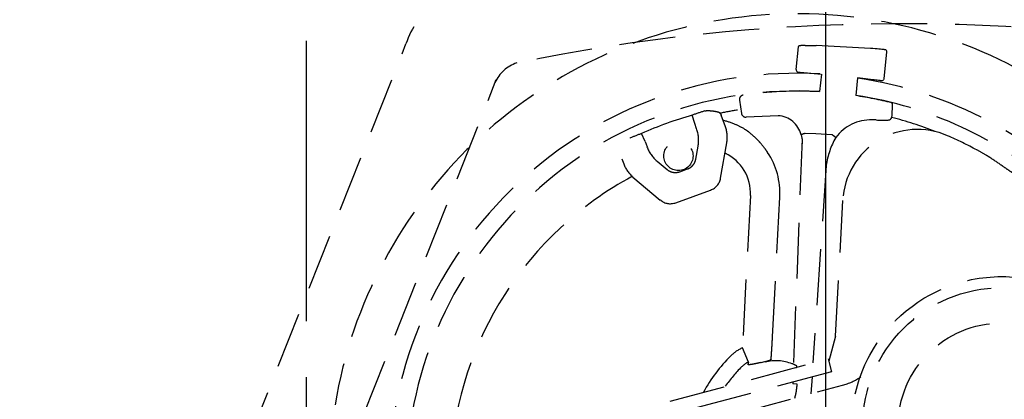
# Model space of a CAD drawing. Extents: x 460 to 8195, y 0 to 5507.
# Tile 11 of 30: x 1219 to 1442, y 5124 to 5210. Entities that reach past the tile are written whole.
import ezdxf

# ---------------------------------------------------------------- set-up
doc = ezdxf.new("R2010")
doc.units = 0
doc.header["$LTSCALE"] = 2
doc.linetypes.add('CENTER', pattern=[50.8, 31.75, -6.35, 6.35, -6.35])
doc.linetypes.add('HIDDEN', pattern=[9.525, 6.35, -3.175])
doc.layers.add('DANMEN', color=7, linetype='CONTINUOUS')
doc.layers.add('KIKI-2D2', color=7, linetype='CONTINUOUS')

msp = doc.modelspace()

# ---------------------------------------------------------------- linework, layer by layer
at = {"layer": 'DANMEN', "color": 2, "linetype": 'CENTER'}
msp.add_line((1284.24, 5306.58), (1284.24, 4791.06), dxfattribs=at)
at = {"layer": 'DANMEN', "color": 4, "linetype": 'HIDDEN'}
for p, q in [((1263.88, 5095.81), (1306.8, 5204.31)), ((1411.93, 5203.28), (1399.68, 5203.93)), ((1395.12, 5198.49), (1395.66, 5203.63)), ((1412.48, 5203.24), (1411.93, 5203.28)), ((1412.99, 5203.2), (1412.48, 5203.24)), ((1413.45, 5203.16), (1412.99, 5203.2)), ((1413.85, 5203.13), (1413.45, 5203.16)), ((1414.2, 5203.09), (1413.85, 5203.13)), ((1414.5, 5203.07), (1414.2, 5203.09)), ((1414.74, 5203.04), (1414.5, 5203.07)), ((1414.93, 5203.03), (1414.74, 5203.04)), ((1415.01, 5196.4), (1415.66, 5202.54)), ((1415.66, 5202.54), (1415.64, 5202.7)), ((1395.12, 5198.49), (1395.12, 5198.39)), ((1396.07, 5197.88), (1396.3, 5197.86)), ((1396.3, 5197.86), (1396.57, 5197.83)), ((1396.57, 5197.83), (1396.89, 5197.8)), ((1396.89, 5197.8), (1400.82, 5197.46)), ((1397.26, 5197.77), (1397.67, 5197.74)), ((1400.83, 5197.49), (1400.38, 5193.51)), ((1290.34, 5102.9), (1327.26, 5196.21)), ((1409.01, 5196.64), (1408.61, 5192.59)), ((1413.13, 5196.09), (1409, 5196.61)), ((1412.77, 5196.14), (1412.36, 5196.19)), ((1413.45, 5196.06), (1413.13, 5196.09)), ((1413.73, 5196.02), (1413.45, 5196.06)), ((1413.96, 5196), (1413.73, 5196.02)), ((1415.01, 5196.4), (1414.99, 5196.3)), ((1382.28, 5191.56), (1382.74, 5188.55)), ((1416.84, 5187.98), (1416.97, 5190.52)), ((1372.16, 5186.24), (1371.61, 5188.16)), ((1372.58, 5185.1), (1372.16, 5186.24)), ((1379.12, 5185.5), (1378.16, 5188.15)), ((1391.07, 5188.04), (1383.78, 5187.71)), ((1413.21, 5187.07), (1412.33, 5187.09)), ((1360.95, 5182.16), (1360.13, 5183.99)), ((1399.55, 5183.91), (1397.17, 5184.03)), ((1403.29, 5183.71), (1399.55, 5183.91)), ((1360.95, 5182.16), (1361.37, 5181.02)), ((1378.04, 5173.9), (1379.44, 5181.86)), ((1396.45, 5182.83), (1394.49, 5130.81)), ((1372.41, 5178.2), (1372.93, 5181.11)), ((1355.66, 5178.3), (1356.09, 5177.12)), ((1363.66, 5177.74), (1365.93, 5175.84)), ((1368.78, 5175.33), (1370.55, 5175.98)), ((1401.94, 5176.77), (1398.93, 5132)), ((1401.94, 5176.77), (1401.94, 5176.77)), ((1357.97, 5174.34), (1358.05, 5174.3)), ((1358, 5174.31), (1358.05, 5174.3)), ((1358.19, 5174.12), (1364.38, 5168.93)), ((1367.87, 5168.32), (1375.76, 5171.19)), ((1384.77, 5169.95), (1382.96, 5135.41)), ((1389.78, 5137.89), (1391.44, 5169.6)), ((1404.06, 5138.04), (1405.68, 5168.85)), ((1404.06, 5138.04), (1402.51, 5132.43)), ((1384.35, 5132.21), (1382.96, 5135.41)), ((1219.38, 5083.89), (1402.38, 5132.92)), ((1387.2, 5132.1), (1389.15, 5132.62)), ((1389.56, 5134.24), (1389.57, 5134.31)), ((1402.38, 5132.92), (1403.16, 5130.02)), ((1403.16, 5130.02), (1220.16, 5080.99)), ((1398.72, 5128.83), (1398.46, 5125.02)), ((1381.59, 5120.5), (1405.61, 5126.93)), ((1394.38, 5127.67), (1394.36, 5127.24)), ((1395.34, 5127.2), (1394.36, 5127.24))]:
    msp.add_line(p, q, dxfattribs=at)
for points in [[(1415.64, 5202.7), (1415.56, 5202.85), (1415.44, 5202.94), (1415.37, 5202.97), (1415.33, 5202.98), (1415.3, 5202.98), (1415.26, 5202.99), (1415.23, 5202.99), (1415.18, 5203), (1415.13, 5203), (1415.07, 5203.01), (1414.93, 5203.03)], [(1395.12, 5198.39), (1395.17, 5198.21), (1395.27, 5198.08), (1395.39, 5197.99), (1395.48, 5197.95), (1395.53, 5197.94), (1395.57, 5197.93), (1395.6, 5197.93), (1395.64, 5197.92), (1395.69, 5197.92), (1395.75, 5197.91), (1395.81, 5197.9), (1395.89, 5197.9), (1396.07, 5197.88)], [(1414.99, 5196.3), (1414.91, 5196.14), (1414.78, 5196.02), (1414.65, 5195.97), (1414.55, 5195.95), (1414.5, 5195.95), (1414.46, 5195.95), (1414.42, 5195.95), (1414.38, 5195.95), (1414.33, 5195.96), (1414.28, 5195.96), (1414.21, 5195.97), (1414.14, 5195.98), (1413.96, 5196)], [(1413.21, 5187.07), (1413.51, 5187.06), (1413.81, 5187.06), (1414.08, 5187.05), (1414.34, 5187.05), (1414.58, 5187.04), (1414.8, 5187.04), (1415, 5187.03), (1415.17, 5187.03), (1415.33, 5187.03), (1415.46, 5187.03), (1415.58, 5187.03), (1415.67, 5187.03), (1415.75, 5187.03), (1415.82, 5187.03), (1415.88, 5187.03), (1415.97, 5187.04), (1416.11, 5187.07), (1416.28, 5187.14), (1416.47, 5187.25), (1416.62, 5187.41), (1416.75, 5187.61), (1416.82, 5187.84), (1416.84, 5187.98)]]:
    msp.add_lwpolyline(points, dxfattribs=at)
for centre, radius in [((1368.48, 5178.91), 3.31), ((1368.48, 5178.91), 3.31), ((1441.69, 5117.57), 34), ((1441.69, 5117.57), 31.5), ((1441.69, 5117.57), 23.5)]:
    msp.add_circle(centre, radius, dxfattribs=at)
for centre, radius, start, end in [((1327.74, 5197.07), 22.16, 100.5468, 160.9275), ((1395.33, 5105.15), 106, 309.199, 170.5759), ((1419.22, 4775.05), 433.82, 79.2007, 101.616), ((1396.06, 5203.59), 0.396, 142.563, 151.6051), ((1334.38, 5192.31), 8.08, 108.1073, 156.4984), ((1395.34, 5105.15), 92.5, 86.798, 179.3174), ((1395.33, 5105.15), 92.45, 210.6902, 81.4927), ((1395.34, 5105.15), 88.5, 86.798, 178.589), ((1395.34, 5105.15), 88.5, 248.1537, 81.3693), ((1383.27, 5191.71), 1, 98.1296, 188.7925), ((1395.49, 5106.15), 87.43, 86.7638, 98.1296), ((1395.49, 5106.15), 87.43, 75.9162, 81.367), ((1416.47, 5190.54), 0.5, 356.9846, 54.4711), ((1394.99, 5106.09), 85.34, 105.8954, 114.1046), ((1400.27, 5107.62), 85.49, 107.5822, 109.5857), ((1375.59, 5185.49), 3.8, 106.9089, 107.556), ((1395.33, 5105.15), 85.24, 99.0996, 101.7957), ((1383.73, 5188.71), 1, 188.7925, 272.5865), ((1374.72, 5170.47), 16.94, 66.3377, 76.7997), ((1375.38, 5171.94), 15.34, 57.4189, 66.4055), ((1390.72, 5182.36), 5.68, 13.8498, 86.4651), ((1412.07, 5177.09), 10, 88.5104, 142.9865), ((1395.33, 5105.15), 85.24, 68.5032, 75.4591), ((1389.95, 5103.87), 85.49, 110.4143, 112.3054), ((1365.33, 5182.46), 7.72, 349.9819, 20.0181), ((1379.05, 5177.2), 8.92, 52.4494, 53.4669), ((1374.13, 5170.8), 16.99, 41.4943, 52.4286), ((1422.59, 5168), 16.93, 66.2369, 177.1185), ((1358.8, 5179.38), 3.8, 112.444, 113.0911), ((1374.13, 5170.8), 16.99, 40.8973, 41.4936), ((1420.06, 5174.2), 18.3, 150.8522, 171.9276), ((1395.33, 5105.15), 85.44, 61.5426, 66.4904), ((1368.62, 5183.65), 7.72, 199.9819, 230.0181), ((1374.72, 5170.47), 10.06, 357, 64.5917), ((1374.72, 5170.47), 16.74, 357, 33.5509), ((1409.64, 5131.42), 55.52, 59.1513, 61.6103), ((1430.76, 5165.9), 15.09, 56.9942, 57.59), ((1392.29, 5106.74), 85.66, 54.7501, 56.969), ((1395.33, 5105.15), 85.24, 294.6992, 55.3008), ((1395.33, 5105.15), 78.56, 118.3261, 176.4443), ((1146.68, 5150.34), 243.41, 356.2236, 357.0682), ((1405.93, 5107.99), 36.23, 134.995, 151.3236), ((1390.65, 5123.01), 9.49, 67.7508, 105.6597), ((1405.93, 5107.99), 32.73, 134.995, 145.0918), ((1397.58, 5128.75), 13.68, 165.3587, 167.6994), ((1390.64, 5122.96), 9.55, 67.5534, 67.7876), ((1390.58, 5122.86), 9.67, 61.4981, 67.4765), ((1395.1, 5131.18), 0.2, 285.0001, 61.4981), ((1402.2, 5139.58), 13.1, 285.0794, 305.2445), ((1382.35, 5127.69), 13, 343.6998, 357.8498)]:
    msp.add_arc(centre, radius, start, end, dxfattribs=at)
for centre, major_axis, ratio, start_param, end_param in [((1365.18, 5182.45), (14.34, 1.25), 0.694747, -0.18405, 0.18405), ((1368.74, 5183.74), (11.79, 8.26), 0.694747, 2.957543, 3.325643), ((1371.43, 5177.14), (5.85, -4.91), 0.654654, -0.361367, 0.361367), ((1367.37, 5175.66), (1.33, 7.52), 0.654654, -3.50296, -2.780226)]:
    msp.add_ellipse(centre, major_axis=major_axis, ratio=ratio, start_param=start_param, end_param=end_param, dxfattribs=at)
for points in [[(1395.66, 5203.63), (1395.67, 5203.68), (1395.68, 5203.73), (1395.71, 5203.78)], [(1395.74, 5203.83), (1395.78, 5203.87), (1395.82, 5203.91), (1395.88, 5203.94)], [(1395.88, 5203.94), (1395.94, 5203.97), (1396, 5203.99), (1396.07, 5203.98)], [(1396.24, 5183.72), (1396.44, 5183.07), (1396.54, 5182.38), (1396.51, 5181.7)], [(1382.96, 5135.41), (1381.98, 5134.99), (1381.07, 5134.36), (1380.32, 5133.61)], [(1384.35, 5132.21), (1383.77, 5131.95), (1383.24, 5131.58), (1382.79, 5131.14)]]:
    msp.add_open_spline(points, degree=3, dxfattribs=at)
for points, knots in [([(1396.07, 5203.98), (1396.07, 5203.99), (1396.11, 5203.98), (1396.15, 5203.99), (1396.24, 5203.99), (1396.42, 5203.99), (1396.72, 5203.99), (1397.16, 5203.99), (1397.71, 5203.98), (1398.56, 5203.96), (1399.22, 5203.94), (1399.68, 5203.93)], [0, 0, 0, 0, 0.005046, 0.019595, 0.043596, 0.076808, 0.16947, 0.293963, 0.445473, 0.61813, 1, 1, 1, 1]), ([(1374.49, 5189.13), (1374.76, 5189.2), (1375.31, 5189.22), (1375.85, 5189.16), (1376.11, 5189.13)], [0, 0, 0, 0, 0.507393, 1, 1, 1, 1]), ([(1376.11, 5189.13), (1376.25, 5189.12), (1376.76, 5189.06), (1377.27, 5188.95), (1377.65, 5188.84)], [0, 0, 0, 0, 0.255313, 1, 1, 1, 1]), ([(1377.65, 5188.84), (1377.76, 5188.75), (1377.96, 5188.54), (1378.11, 5188.29), (1378.16, 5188.15)], [0, 0, 0, 0, 0.500213, 1, 1, 1, 1]), ([(1384.36, 5184.36), (1384.31, 5184.4), (1384.08, 5184.57), (1383.83, 5184.74), (1383.64, 5184.86)], [0, 0, 0, 0, 0.20753, 1, 1, 1, 1]), ([(1396.31, 5183.75), (1396.29, 5183.75), (1396.28, 5183.74), (1396.23, 5183.73), (1396.31, 5183.75)], [0, 0, 0, 0, 0.751564, 1, 1, 1, 1]), ([(1397.17, 5184.03), (1397.08, 5184), (1396.79, 5183.91), (1396.5, 5183.82), (1396.31, 5183.75)], [0, 0, 0, 0, 0.315427, 1, 1, 1, 1]), ([(1404.08, 5183.11), (1404.08, 5183.11), (1404.04, 5183.13), (1404.02, 5183.16), (1403.94, 5183.22), (1403.8, 5183.33), (1403.58, 5183.49), (1403.39, 5183.63), (1403.29, 5183.71)], [0, 0, 0, 0, 0.018229, 0.074161, 0.165984, 0.289914, 0.614843, 1, 1, 1, 1]), ([(1388.67, 5179.73), (1388.51, 5179.96), (1387.99, 5180.72), (1387.39, 5181.44), (1386.97, 5181.93)], [0, 0, 0, 0, 0.305625, 1, 1, 1, 1]), ([(1370.55, 5175.98), (1370.79, 5176.06), (1371.24, 5176.3), (1371.81, 5176.82), (1372.22, 5177.46), (1372.37, 5177.95), (1372.41, 5178.2)], [0, 0, 0, 0, 0.250013, 0.5, 0.749987, 1, 1, 1, 1]), ([(1438.85, 5178.64), (1438.8, 5178.67), (1438.55, 5178.82), (1438.31, 5178.97), (1438.11, 5179.09)], [0, 0, 0, 0, 0.20725, 1, 1, 1, 1]), ([(1365.93, 5175.84), (1366.12, 5175.68), (1366.55, 5175.4), (1367.28, 5175.17), (1368.05, 5175.14), (1368.54, 5175.25), (1368.78, 5175.33)], [0, 0, 0, 0, 0.250013, 0.5, 0.749987, 1, 1, 1, 1]), ([(1443.85, 5175.23), (1443.63, 5175.38), (1442.93, 5175.87), (1442.21, 5176.35), (1441.73, 5176.69)], [0, 0, 0, 0, 0.311456, 1, 1, 1, 1]), ([(1389.45, 5132.82), (1389.45, 5132.8), (1389.4, 5132.77), (1389.3, 5132.71), (1389.21, 5132.66), (1389.15, 5132.62)], [0, 0, 0, 0, 0.161753, 0.417488, 1, 1, 1, 1]), ([(1389.45, 5132.82), (1389.46, 5132.91), (1389.5, 5133.38), (1389.54, 5133.86), (1389.56, 5134.24)], [0, 0, 0, 0, 0.190416, 1, 1, 1, 1]), ([(1384.45, 5131.58), (1384.42, 5131.58), (1384.35, 5131.58), (1384.21, 5131.62), (1384.22, 5131.66)], [0, 0, 0, 0, 0.433255, 1, 1, 1, 1]), ([(1387.2, 5132.1), (1386.67, 5131.98), (1385.75, 5131.79), (1384.84, 5131.62), (1384.45, 5131.58)], [0, 0, 0, 0, 0.588515, 1, 1, 1, 1])]:
    msp.add_open_spline(points, degree=3, knots=knots, dxfattribs=at)
at = {"layer": 'KIKI-2D2', "color": 2}
msp.add_line((1401.74, 5265.37), (1401.74, 5090.97), dxfattribs=at)

doc.saveas('drawing.dxf')
